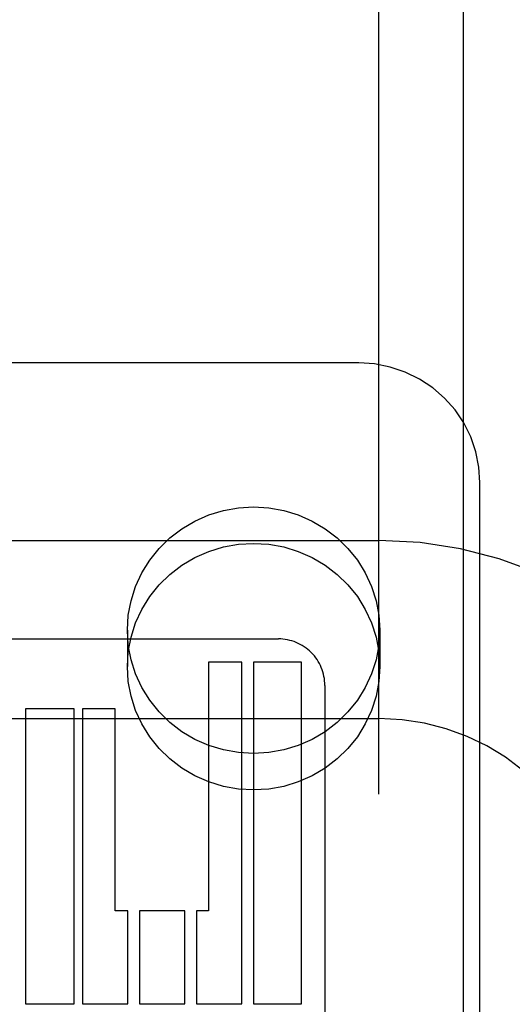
# Model space of a CAD drawing. Header units: inches. Extents: x 0 to 291, y 0 to 188.
# Tile 66 of 94: x 61.838 to 62.143, y 96.812 to 97.42. Entities that reach past the tile are written whole.
import ezdxf

# ---------------------------------------------------------------- set-up
doc = ezdxf.new("R2010")
doc.units = ezdxf.units.IN
doc.header["$LTSCALE"] = 16.01262
doc.header["$MEASUREMENT"] = 0
doc.linetypes.add('HIDDEN', pattern=[0.2, 0.1, -0.1])
doc.layers.add('DEFAULT_2', color=8, linetype='HIDDEN')
doc.layers.add('SLAVE_DOOR_ASSEMBLY', color=7, linetype='CONTINUOUS')

msp = doc.modelspace()

# ---------------------------------------------------------------- linework, layer by layer
at = {"layer": 'DEFAULT_2', "color": 8, "linetype": 'HIDDEN'}
for p, q in [((62.06037, 93.73944), (62.06037, 99.23994)), ((62.04787, 97.20827), (61.57287, 97.20827)), ((62.12287, 96.39129), (62.12287, 97.13434)), ((61.56037, 97.09861), (62.06037, 97.09861)), ((61.90487, 97.04319), (61.90487, 97.0207)), ((62.06087, 97.04319), (62.06087, 97.0207)), ((61.73897, 97.03781), (61.99822, 97.03781)), ((61.95497, 97.02341), (61.95497, 96.86997)), ((61.9757, 97.02341), (61.95497, 97.02341)), ((61.97571, 96.81237), (61.9757, 97.02341)), ((61.98285, 97.02341), (61.98285, 96.81237)), ((62.01257, 97.02341), (61.98285, 97.02341)), ((62.01257, 96.81237), (62.01257, 97.02341)), ((62.02697, 97.00908), (62.02697, 96.40421)), ((61.84184, 96.99461), (61.84184, 96.81237)), ((61.87202, 96.99461), (61.84184, 96.99461)), ((61.87202, 96.81237), (61.87202, 96.99461)), ((61.87709, 96.99461), (61.87709, 96.81237)), ((61.89737, 96.99461), (61.87709, 96.99461)), ((61.89737, 96.86997), (61.89737, 96.99461)), ((61.56037, 96.98861), (62.06037, 96.98861)), ((61.9052, 96.86997), (61.89737, 96.86997)), ((61.9052, 96.81237), (61.9052, 96.86997)), ((61.91234, 96.86997), (61.91234, 96.81237)), ((61.94045, 96.86997), (61.91234, 96.86997)), ((61.94045, 96.81237), (61.94045, 96.86997)), ((61.9476, 96.86997), (61.9476, 96.81237)), ((61.95497, 96.86997), (61.9476, 96.86997)), ((61.84184, 96.81237), (61.87202, 96.81237)), ((61.87709, 96.81237), (61.9052, 96.81237)), ((61.91234, 96.81237), (61.94045, 96.81237)), ((61.9476, 96.81237), (61.97571, 96.81237)), ((61.98285, 96.81237), (62.01257, 96.81237))]:
    msp.add_line(p, q, dxfattribs=at)
for points in [[(62.12287, 97.13434), (62.12224, 97.14395), (62.12034, 97.1534), (62.1172, 97.16254), (62.11288, 97.1712), (62.10745, 97.17924), (62.101, 97.18652), (62.09363, 97.19292), (62.08546, 97.19832), (62.07665, 97.20261), (62.06734, 97.20574), (62.05769, 97.20764), (62.04787, 97.20827)], [(61.90487, 97.04319), (61.90545, 97.05244), (61.90714, 97.06142), (61.90995, 97.07019), (61.91381, 97.07858), (61.91868, 97.08645), (61.92449, 97.09369), (61.93115, 97.10019), (61.93856, 97.10586), (61.94663, 97.11062), (61.95521, 97.1144), (61.96421, 97.11713), (61.97347, 97.11879), (61.98287, 97.11934), (61.99227, 97.11879), (62.00154, 97.11713), (62.01053, 97.1144), (62.01912, 97.11062), (62.02718, 97.10586), (62.03459, 97.10019), (62.04126, 97.09369), (62.04706, 97.08645), (62.05194, 97.07858), (62.0558, 97.07019), (62.0586, 97.06142), (62.06029, 97.05244), (62.06087, 97.04319)], [(61.90487, 97.0207), (61.90545, 97.02994), (61.90714, 97.03892), (61.90995, 97.0477), (61.91381, 97.05609), (61.91868, 97.06396), (61.92449, 97.0712), (61.93115, 97.0777), (61.93856, 97.08337), (61.94663, 97.08812), (61.95521, 97.0919), (61.96421, 97.09463), (61.97347, 97.0963), (61.98287, 97.09685), (61.99227, 97.0963), (62.00154, 97.09463), (62.01053, 97.0919), (62.01912, 97.08812), (62.02718, 97.08337), (62.03459, 97.0777), (62.04126, 97.0712), (62.04706, 97.06396), (62.05194, 97.05609), (62.0558, 97.0477), (62.0586, 97.03892), (62.06029, 97.02994), (62.06087, 97.0207)], [(62.06087, 97.04319), (62.06029, 97.03395), (62.0586, 97.02497), (62.0558, 97.01619), (62.05194, 97.0078), (62.04706, 96.99993), (62.04126, 96.99269), (62.03459, 96.98619), (62.02718, 96.98052), (62.01912, 96.97577), (62.01053, 96.97199), (62.00154, 96.96926), (61.99227, 96.96759), (61.98287, 96.96704), (61.97347, 96.96759), (61.96421, 96.96926), (61.95521, 96.97199), (61.94663, 96.97577), (61.93856, 96.98052), (61.93115, 96.98619), (61.92449, 96.99269), (61.91868, 96.99993), (61.91381, 97.0078), (61.90995, 97.01619), (61.90714, 97.02497), (61.90545, 97.03395), (61.90487, 97.04319)], [(62.06087, 97.0207), (62.06029, 97.01145), (62.0586, 97.00247), (62.0558, 96.9937), (62.05194, 96.98531), (62.04706, 96.97744), (62.04126, 96.9702), (62.03459, 96.9637), (62.02718, 96.95803), (62.01912, 96.95327), (62.01053, 96.94949), (62.00154, 96.94676), (61.99227, 96.9451), (61.98287, 96.94455), (61.97347, 96.9451), (61.96421, 96.94676), (61.95521, 96.94949), (61.94663, 96.95327), (61.93856, 96.95803), (61.93115, 96.9637), (61.92449, 96.9702), (61.91868, 96.97744), (61.91381, 96.98531), (61.90995, 96.9937), (61.90714, 97.00247), (61.90545, 97.01145), (61.90487, 97.0207)]]:
    msp.add_lwpolyline(points, dxfattribs=at)
for centre, radius, start, end in [((62.06037, 96.84861), 0.25, 270, 90), ((61.99823, 97.00907), 0.02874, 0.01054, 90.02027), ((62.06037, 96.84861), 0.14, 270, 90)]:
    msp.add_arc(centre, radius, start, end, dxfattribs=at)
at = {"layer": 'SLAVE_DOOR_ASSEMBLY', "color": 3, "linetype": 'Continuous'}
msp.add_line((62.11262, 86.45661), (62.11262, 106.95661), dxfattribs=at)

doc.saveas('drawing.dxf')
